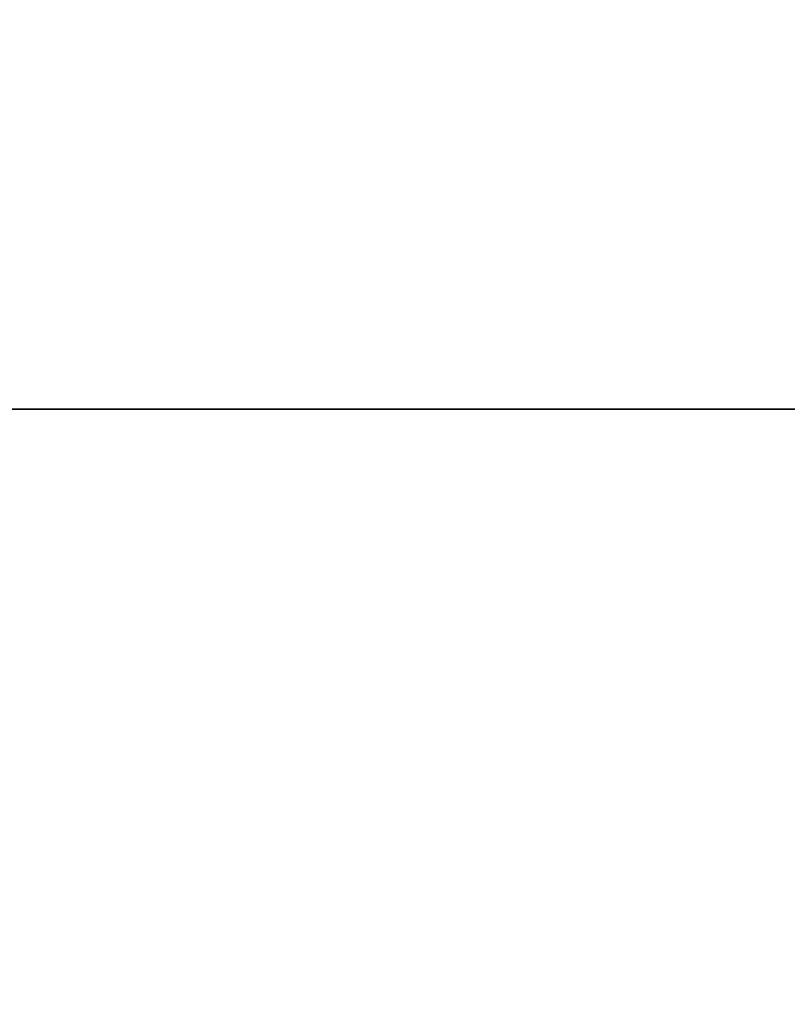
# Model space of a CAD drawing. Header units: millimetres. Extents: x -30.5 to 30.5, y -15 to 54.
# Tile 85 of 256: x 3.8 to 4.7, y -7.2 to -6. Entities that reach past the tile are written whole.
import ezdxf

# ---------------------------------------------------------------- set-up
doc = ezdxf.new("R2010")
doc.units = ezdxf.units.MM
doc.header["$LTSCALE"] = 65.185185
for name, color, linetype in [('168', 7, 'CONTINUOUS'), ('170', 7, 'CONTINUOUS'), ('4', 7, 'CONTINUOUS'), ('6', 7, 'CONTINUOUS')]:
    doc.layers.add(name, color=color, linetype=linetype)

msp = doc.modelspace()

# ---------------------------------------------------------------- linework, layer by layer
at = {"layer": '168', "color": 7, "linetype": 'CONTINUOUS'}
for points in [[(21.9333, -6.4826, -46.9831), (-21.6359, -15, -46.6857), (-21.9333, -6.4826, -46.9831), (21.9333, -6.4826, -46.9831)], [(21.6359, -15, -46.6857), (-21.6359, -15, -46.6857), (21.9333, -6.4826, -46.9831), (21.6359, -15, -46.6857)]]:
    msp.add_3dface(points, dxfattribs=at)
at = {"layer": '170', "color": 7, "linetype": 'CONTINUOUS'}
for points in [[(-21.6359, -15, 46.6857), (21.6359, -15, 46.6857), (-21.9333, -6.4826, 46.9831), (-21.6359, -15, 46.6857)], [(-21.9333, -6.4826, 46.9831), (21.6359, -15, 46.6857), (21.9333, -6.4826, 46.9831), (-21.9333, -6.4826, 46.9831)]]:
    msp.add_3dface(points, dxfattribs=at)
at = {"layer": '4', "color": 7, "linetype": 'CONTINUOUS'}
for points in [[(0.4697, -7.2414, 45.0806), (0.5818, -7.173, 45.0801), (20.05, 1.7026, 45.0026), (0.4697, -7.2414, 45.0806)], [(20.05, -14.5044, 45.144), (0.4697, -7.2414, 45.0806), (20.05, 1.7026, 45.0026), (20.05, -14.5044, 45.144)], [(20.05, 1.7026, 45.0026), (0.5818, -7.173, 45.0801), (5.2094, -3.1175, 45.0447), (20.05, 1.7026, 45.0026)], [(5.2094, -3.1175, 45.0447), (0.5818, -7.173, 45.0801), (5.0955, -3.1883, 45.0453), (5.2094, -3.1175, 45.0447)], [(5.0955, -3.1883, 45.0453), (0.5818, -7.173, 45.0801), (4.9564, -3.2455, 45.0458), (5.0955, -3.1883, 45.0453)], [(4.9564, -3.2455, 45.0458), (0.5818, -7.173, 45.0801), (4.7944, -3.2835, 45.0461), (4.9564, -3.2455, 45.0458)], [(4.7944, -3.2835, 45.0461), (0.5818, -7.173, 45.0801), (4.6119, -3.2974, 45.0462), (4.7944, -3.2835, 45.0461)], [(0.5818, -7.173, 45.0801), (0.6763, -7.0818, 45.0793), (4.6119, -3.2974, 45.0462), (0.5818, -7.173, 45.0801)], [(0.6763, -7.0818, 45.0793), (0.7487, -6.9723, 45.0783), (4.6119, -3.2974, 45.0462), (0.6763, -7.0818, 45.0793)], [(0.7487, -6.9723, 45.0783), (0.7956, -6.8494, 45.0772), (4.6119, -3.2974, 45.0462), (0.7487, -6.9723, 45.0783)], [(0.7956, -6.8494, 45.0772), (0.8147, -6.7191, 45.0761), (4.6119, -3.2974, 45.0462), (0.7956, -6.8494, 45.0772)], [(4.6119, -3.2974, 45.0462), (0.8147, -6.7191, 45.0761), (0.9342, -3.2974, 45.0462), (4.6119, -3.2974, 45.0462)]]:
    msp.add_3dface(points, dxfattribs=at)
at = {"layer": '6', "color": 7, "linetype": 'CONTINUOUS'}
for points in [[(4.7939, -3.2836, -45.0461), (4.6119, -3.2974, -45.0462), (20.05, -14.5044, -45.144), (4.7939, -3.2836, -45.0461)], [(0.9342, -3.2974, -45.0462), (0.8147, -6.7191, -45.0761), (20.05, -14.5044, -45.144), (0.9342, -3.2974, -45.0462)], [(4.6119, -3.2974, -45.0462), (0.9342, -3.2974, -45.0462), (20.05, -14.5044, -45.144), (4.6119, -3.2974, -45.0462)], [(0.8147, -6.7191, -45.0761), (0.7948, -6.8527, -45.0773), (20.05, -14.5044, -45.144), (0.8147, -6.7191, -45.0761)], [(0.7948, -6.8527, -45.0773), (0.747, -6.9757, -45.0783), (20.05, -14.5044, -45.144), (0.7948, -6.8527, -45.0773)], [(0.747, -6.9757, -45.0783), (0.6738, -7.0848, -45.0793), (20.05, -14.5044, -45.144), (0.747, -6.9757, -45.0783)], [(0.6738, -7.0848, -45.0793), (0.5788, -7.1753, -45.0801), (20.05, -14.5044, -45.144), (0.6738, -7.0848, -45.0793)], [(0.5788, -7.1753, -45.0801), (0.4663, -7.243, -45.0807), (20.05, -14.5044, -45.144), (0.5788, -7.1753, -45.0801)]]:
    msp.add_3dface(points, dxfattribs=at)

doc.saveas('drawing.dxf')
